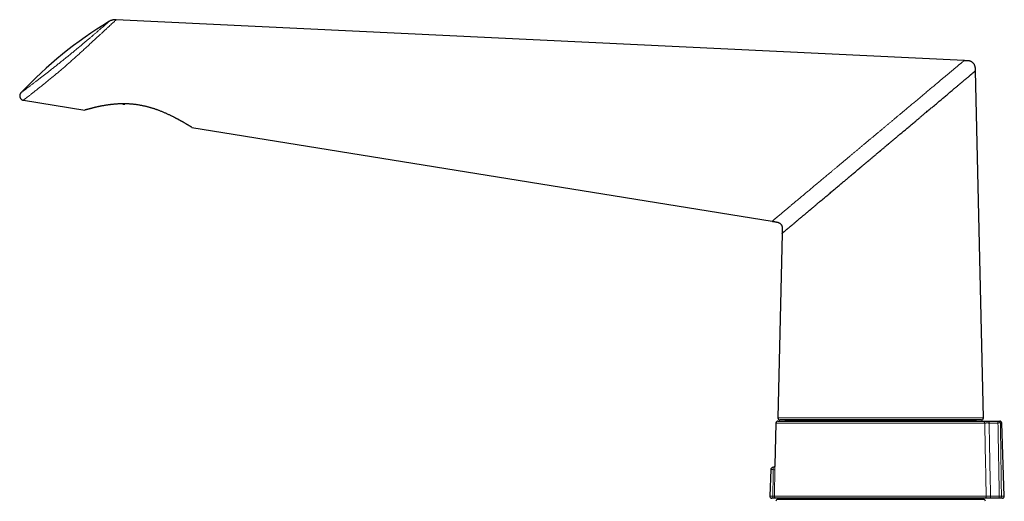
# Model space of a CAD drawing. Header units: millimetres. Extents: x 8 to 882, y 12 to 770.
# Tile 7 of 60: x 32 to 287, y 645 to 770. Entities that reach past the tile are written whole.
import ezdxf

# ---------------------------------------------------------------- set-up
doc = ezdxf.new("R2010")
doc.units = ezdxf.units.MM

msp = doc.modelspace()

# ---------------------------------------------------------------- linework, layer by layer
at = {"color": 7, "linetype": 'Continuous', "lineweight": 30}
for p, q in [((276.75, 759.64), (56.86, 770.26)), ((281.77, 666.93), (279.71, 756.98)), ((32.79, 749.37), (48.7, 746.79)), ((58.58, 748.34), (57.24, 748.39)), ((58.58, 748.43), (58.58, 748.34)), ((58.58, 748.34), (59.09, 748.32)), ((59.09, 748.32), (59.1, 748.43)), ((76.51, 742.29), (226.97, 717.96)), ((229.56, 714.82), (228.47, 666.93)), ((227.96, 665.61), (227.71, 654.58)), ((228.46, 666.1), (281.63, 666.1)), ((281.27, 666.42), (228.97, 666.42)), ((230.41, 666.42), (230.41, 666.29)), ((279.82, 666.29), (279.82, 666.42)), ((283.23, 666.1), (285.52, 666.1)), ((285.76, 666.1), (286.04, 666.1)), ((287.2, 646.61), (286.53, 665.61)), ((226.63, 653.52), (226.38, 646.61)), ((227.27, 646.1), (226.88, 646.1)), ((282, 646.1), (228.06, 646.1)), ((230.21, 646.1), (230.21, 645.81)), ((280.02, 645.81), (280.02, 646.1)), ((285.86, 646.1), (283.59, 646.1)), ((286.7, 646.1), (286.07, 646.1)), ((229.06, 645.81), (228.43, 645.79)), ((281.17, 645.81), (229.07, 645.81)), ((281.8, 645.79), (281.17, 645.81))]:
    msp.add_line(p, q, dxfattribs=at)
at = {"color": 252, "linetype": 'Continuous', "lineweight": 0}
for p, q in [((282.13, 665.61), (227.96, 665.61)), ((230.41, 666.29), (255.12, 666.29)), ((255.12, 666.29), (279.82, 666.29)), ((285.55, 665.61), (283.26, 665.61)), ((286.53, 665.61), (286.18, 665.61)), ((227.27, 653.52), (226.63, 653.52)), ((226.38, 646.61), (227.17, 646.61)), ((227.56, 646.61), (282.49, 646.61)), ((283.62, 646.61), (285.89, 646.61)), ((286.45, 646.61), (287.2, 646.61)), ((228.43, 645.79), (255.12, 645.79)), ((255.12, 645.81), (229.06, 645.81)), ((281.17, 645.81), (255.12, 645.81)), ((255.12, 645.79), (281.8, 645.79))]:
    msp.add_line(p, q, dxfattribs=at)
at = {"color": 7, "linetype": 'Continuous', "lineweight": 30}
for centre, radius, start, end in [((112.2, 675.91), 109.95, 121.4014, 136.7306), ((228.97, 666.92), 0.5, 178.69, 270), ((281.27, 666.92), 0.5, 270, 1.31), ((228.46, 665.6), 0.5, 90, 178.6906), ((230.21, 666.3), 0.2, 270, 359.5), ((280.02, 666.3), 0.2, 180.5, 270), ((286.04, 665.6), 0.5, 2, 90), ((227.23, 653.5), 0.6, 90.7466, 178), ((226.88, 646.6), 0.5, 178, 270), ((286.7, 646.6), 0.5, 270, 2), ((228.45, 645.29), 0.5, 92, 178.6972), ((229.07, 645.61), 0.2, 90, 92), ((281.17, 645.61), 0.2, 88, 90), ((281.78, 645.29), 0.5, 1.3028, 88)]:
    msp.add_arc(centre, radius, start, end, dxfattribs=at)
at = {"color": 252, "linetype": 'Continuous', "lineweight": 0}
for centre, radius, start, end in [((281.63, 665.6), 0.499, 1.1492, 89.8547), ((280.91, 665.73), 2.35, 357.2005, 9.0038), ((283.2, 665.73), 2.35, 357.2005, 9.0038), ((285.72, 665.63), 0.465, 357.5778, 85.0436), ((227.45, 656.88), 3.37, 267.0643, 274.5125), ((227.9, 646.49), 0.744, 170.3242, 211.8324), ((228.06, 646.6), 0.5, 178.6544, 269.9597), ((281.99, 646.59), 0.498, 270.2241, 1.528), ((281.15, 646.48), 2.47, 351.0835, 3.1299), ((283.42, 646.48), 2.47, 351.0835, 3.1299), ((286, 646.54), 0.454, 279.5733, 8.7823)]:
    msp.add_arc(centre, radius, start, end, dxfattribs=at)
msp.add_ellipse((256.58, -44.16), major_axis=(-2.33, 1276.51), ratio=0.026365, start_param=5.284138, end_param=5.301941, dxfattribs=at)
for points, knots in [([(32.15, 751.27), (32.14, 751.27), (32.14, 751.26), (32.23, 751.33), (32.42, 751.47), (32.71, 751.7), (33.07, 751.97), (33.48, 752.29), (33.92, 752.62), (34.42, 753), (34.97, 753.42), (35.55, 753.86), (36.13, 754.31), (36.72, 754.77), (37.34, 755.25), (37.98, 755.74), (38.66, 756.27), (39.36, 756.82), (40.1, 757.4), (40.87, 758), (41.64, 758.61), (42.42, 759.23), (43.2, 759.86), (43.99, 760.5), (44.79, 761.14), (45.59, 761.79), (46.36, 762.43), (47.12, 763.06), (47.87, 763.68), (48.59, 764.28), (49.28, 764.86), (49.93, 765.41), (50.55, 765.94), (51.13, 766.44), (51.68, 766.91), (52.22, 767.38), (52.74, 767.83), (53.23, 768.26), (53.66, 768.63), (54.03, 768.96), (54.36, 769.25), (54.64, 769.5), (54.83, 769.67), (54.93, 769.76), (54.92, 769.75), (54.92, 769.75)], [0, 0, 0, 0, 0.014316, 0.044962, 0.075321, 0.105609, 0.136044, 0.160811, 0.185281, 0.209574, 0.233811, 0.258117, 0.27906, 0.299693, 0.320099, 0.340364, 0.360578, 0.380829, 0.402088, 0.422955, 0.443546, 0.463982, 0.484385, 0.50488, 0.52589, 0.546697, 0.567439, 0.588257, 0.609289, 0.630668, 0.651539, 0.672383, 0.693311, 0.714433, 0.735855, 0.757678, 0.782938, 0.808243, 0.833735, 0.859553, 0.885831, 0.918032, 0.950139, 0.982381, 1, 1, 1, 1]), ([(56.85, 770.25), (56.86, 770.25), (56.86, 770.25), (56.76, 770.16), (56.55, 769.96), (56.24, 769.68), (55.88, 769.34), (55.48, 768.97), (55.01, 768.53), (54.47, 768.03), (53.9, 767.5), (53.3, 766.94), (52.69, 766.39), (52.05, 765.79), (51.36, 765.16), (50.63, 764.49), (49.87, 763.78), (49.08, 763.05), (48.26, 762.31), (47.43, 761.55), (46.59, 760.78), (45.73, 760.01), (44.88, 759.26), (44.04, 758.51), (43.21, 757.79), (42.39, 757.09), (41.59, 756.42), (40.82, 755.77), (40.02, 755.11), (39.21, 754.44), (38.39, 753.78), (37.62, 753.16), (36.9, 752.59), (36.18, 752.02), (35.47, 751.46), (34.8, 750.94), (34.23, 750.49), (33.74, 750.11), (33.36, 749.81), (33.06, 749.59), (32.87, 749.44), (32.78, 749.37), (32.79, 749.37), (32.79, 749.38)], [0, 0, 0, 0, 0.017833, 0.050433, 0.083044, 0.115904, 0.142241, 0.168411, 0.194527, 0.220722, 0.247139, 0.269222, 0.291194, 0.313098, 0.334987, 0.356928, 0.378999, 0.400998, 0.42274, 0.444337, 0.465929, 0.487476, 0.508804, 0.529872, 0.550775, 0.571532, 0.592144, 0.6126, 0.632877, 0.657102, 0.681231, 0.705091, 0.728786, 0.752486, 0.782042, 0.811403, 0.840663, 0.869904, 0.89902, 0.928021, 0.957174, 0.986339, 1, 1, 1, 1]), ([(226.97, 717.96), (226.97, 717.96), (226.98, 717.96), (226.99, 717.97), (227.02, 718), (227.07, 718.03), (227.12, 718.08), (227.19, 718.13), (227.26, 718.2), (227.35, 718.27), (227.45, 718.35), (227.56, 718.45), (227.69, 718.55), (227.82, 718.67), (227.97, 718.79), (228.13, 718.92), (228.3, 719.06), (228.48, 719.21), (228.66, 719.37), (228.87, 719.54), (229.08, 719.72), (229.31, 719.91), (229.54, 720.11), (229.79, 720.32), (230.05, 720.53), (230.31, 720.75), (230.59, 720.98), (230.87, 721.22), (231.17, 721.47), (231.47, 721.73), (231.79, 721.99), (232.12, 722.27), (232.46, 722.55), (232.81, 722.84), (233.16, 723.14), (233.52, 723.44), (233.89, 723.74), (234.26, 724.05), (234.63, 724.37), (235, 724.68), (235.38, 724.99), (235.76, 725.32), (236.16, 725.65), (236.55, 725.97), (236.94, 726.3), (237.33, 726.63), (237.72, 726.96), (238.12, 727.29), (238.54, 727.64), (238.98, 728.01), (239.44, 728.4), (239.91, 728.79), (240.39, 729.19), (240.87, 729.59), (241.35, 730), (241.84, 730.41), (242.36, 730.84), (242.91, 731.3), (243.48, 731.78), (244.06, 732.26), (244.64, 732.75), (245.23, 733.24), (245.82, 733.73), (246.4, 734.22), (246.99, 734.72), (247.59, 735.22), (248.19, 735.72), (248.8, 736.23), (249.41, 736.74), (250.02, 737.25), (250.63, 737.77), (251.25, 738.28), (251.86, 738.79), (252.47, 739.31), (253.09, 739.82), (253.7, 740.33), (254.31, 740.84), (254.92, 741.35), (255.52, 741.85), (256.11, 742.35), (256.7, 742.85), (257.3, 743.34), (257.89, 743.84), (258.48, 744.34), (259.07, 744.83), (259.66, 745.32), (260.24, 745.81), (260.82, 746.29), (261.35, 746.74), (261.86, 747.16), (262.32, 747.55), (262.78, 747.94), (263.24, 748.32), (263.69, 748.7), (264.13, 749.07), (264.56, 749.42), (264.97, 749.77), (265.38, 750.11), (265.78, 750.44), (266.19, 750.79), (266.61, 751.14), (267.04, 751.5), (267.46, 751.86), (267.88, 752.2), (268.29, 752.55), (268.69, 752.88), (269.08, 753.21), (269.47, 753.53), (269.85, 753.85), (270.22, 754.16), (270.59, 754.47), (270.94, 754.77), (271.29, 755.06), (271.62, 755.34), (271.94, 755.61), (272.26, 755.87), (272.56, 756.12), (272.86, 756.37), (273.15, 756.62), (273.43, 756.85), (273.69, 757.07), (273.95, 757.29), (274.19, 757.49), (274.43, 757.69), (274.65, 757.87), (274.86, 758.05), (275.06, 758.22), (275.26, 758.38), (275.44, 758.53), (275.61, 758.68), (275.77, 758.81), (275.91, 758.93), (276.04, 759.04), (276.17, 759.14), (276.28, 759.24), (276.38, 759.32), (276.47, 759.4), (276.54, 759.46), (276.61, 759.52), (276.66, 759.56), (276.7, 759.59), (276.73, 759.62), (276.75, 759.63), (276.75, 759.64), (276.75, 759.64)], [0, 0, 0, 0, 0.006053, 0.012109, 0.018168, 0.024234, 0.030308, 0.036283, 0.04227, 0.04827, 0.054285, 0.060427, 0.066588, 0.07277, 0.078976, 0.085205, 0.091348, 0.097518, 0.103715, 0.109941, 0.116312, 0.122715, 0.129151, 0.135622, 0.142129, 0.148555, 0.155016, 0.161514, 0.168049, 0.174741, 0.181473, 0.188244, 0.195055, 0.201907, 0.208675, 0.215482, 0.222328, 0.229212, 0.235791, 0.242404, 0.249051, 0.255732, 0.262447, 0.269195, 0.275588, 0.282009, 0.288458, 0.294935, 0.301439, 0.308729, 0.316052, 0.323406, 0.330791, 0.338205, 0.345647, 0.353116, 0.360612, 0.36919, 0.3778, 0.386438, 0.395103, 0.403794, 0.412352, 0.420931, 0.429528, 0.438142, 0.446947, 0.455765, 0.464594, 0.473432, 0.482277, 0.491126, 0.499977, 0.508809, 0.517638, 0.526464, 0.535283, 0.544093, 0.552735, 0.561364, 0.569979, 0.578577, 0.587332, 0.596066, 0.604776, 0.61346, 0.622118, 0.630747, 0.639344, 0.646468, 0.653569, 0.660645, 0.667695, 0.674719, 0.681716, 0.688288, 0.694834, 0.701353, 0.707846, 0.714311, 0.721494, 0.728641, 0.735753, 0.742828, 0.749865, 0.756865, 0.763828, 0.770752, 0.777762, 0.784732, 0.791661, 0.798551, 0.8054, 0.812088, 0.818738, 0.825349, 0.831922, 0.838576, 0.845192, 0.85177, 0.858311, 0.864816, 0.871171, 0.877492, 0.88378, 0.890038, 0.896378, 0.902688, 0.90897, 0.915224, 0.921453, 0.927547, 0.933619, 0.939671, 0.945704, 0.95183, 0.95794, 0.964036, 0.97012, 0.976195, 0.982153, 0.988105, 0.994053, 1, 1, 1, 1]), ([(228.47, 666.93), (228.47, 666.93), (228.47, 666.93), (228.47, 666.93), (228.48, 666.93), (228.5, 666.93), (228.53, 666.93), (228.57, 666.93), (228.63, 666.93), (228.71, 666.93), (228.8, 666.93), (228.91, 666.93), (229.03, 666.93), (229.17, 666.93), (229.32, 666.93), (229.49, 666.93), (229.66, 666.93), (229.83, 666.93), (230, 666.93), (230.15, 666.93), (230.31, 666.93), (230.47, 666.93), (230.65, 666.93), (230.85, 666.93), (231.1, 666.93), (231.39, 666.93), (231.69, 666.93), (232, 666.93), (232.32, 666.93), (232.65, 666.93), (232.99, 666.93), (233.35, 666.93), (233.71, 666.93), (234.03, 666.93), (234.3, 666.93), (234.52, 666.93), (234.75, 666.93), (235, 666.93), (235.28, 666.93), (235.6, 666.93), (235.92, 666.93), (236.25, 666.93), (236.58, 666.93), (236.89, 666.93), (237.18, 666.93), (237.44, 666.93), (237.71, 666.93), (237.89, 666.93), (237.98, 666.93)], [0, 0, 0, 0, 0.003983, 0.023038, 0.042092, 0.061194, 0.080297, 0.099399, 0.127212, 0.155024, 0.182903, 0.210782, 0.237692, 0.264603, 0.291574, 0.318544, 0.345144, 0.371758, 0.390812, 0.409868, 0.428922, 0.448024, 0.467127, 0.486228, 0.514041, 0.541854, 0.569733, 0.597611, 0.624522, 0.651433, 0.678403, 0.705374, 0.731974, 0.758588, 0.773607, 0.788627, 0.803656, 0.818686, 0.838775, 0.858865, 0.878954, 0.899099, 0.919245, 0.93939, 0.954537, 0.969684, 0.984842, 1, 1, 1, 1]), ([(237.98, 666.93), (238.1, 666.93), (238.36, 666.93), (238.74, 666.93), (239.14, 666.93), (239.53, 666.93), (239.94, 666.93), (240.35, 666.93), (240.77, 666.93), (241.19, 666.93), (241.62, 666.93), (242.05, 666.93), (242.49, 666.93), (242.93, 666.93), (243.38, 666.93), (243.84, 666.93), (244.29, 666.93), (244.76, 666.93), (245.22, 666.93), (245.73, 666.93), (246.26, 666.93), (246.83, 666.93), (247.41, 666.93), (247.99, 666.93), (248.58, 666.93), (249.16, 666.93), (249.75, 666.93), (250.33, 666.93), (250.92, 666.93), (251.51, 666.93), (252.11, 666.93), (252.65, 666.93), (253.15, 666.93), (253.59, 666.93), (254.03, 666.93), (254.53, 666.93), (255.08, 666.93), (255.69, 666.93), (256.29, 666.93), (256.89, 666.93), (257.5, 666.93), (258.1, 666.93), (258.69, 666.93), (259.28, 666.93), (259.87, 666.93), (260.46, 666.93), (261.04, 666.93), (261.57, 666.93), (262.05, 666.93), (262.48, 666.93), (262.91, 666.93), (263.38, 666.93), (263.91, 666.93), (264.47, 666.93), (265.04, 666.93), (265.6, 666.93), (266.15, 666.93), (266.7, 666.93), (267.23, 666.93), (267.76, 666.93), (268.28, 666.93), (268.8, 666.93), (269.31, 666.93), (269.77, 666.93), (270.18, 666.93), (270.55, 666.93), (270.91, 666.93), (271.3, 666.93), (271.74, 666.93), (272.21, 666.93), (272.67, 666.93), (273.12, 666.93), (273.56, 666.93), (273.99, 666.93), (274.41, 666.93), (274.81, 666.93), (275.21, 666.93), (275.6, 666.93), (275.98, 666.93), (276.31, 666.93), (276.61, 666.93), (276.87, 666.93), (277.12, 666.93), (277.4, 666.93), (277.7, 666.93), (278.01, 666.93), (278.32, 666.93), (278.61, 666.93), (278.89, 666.93), (279.15, 666.93), (279.41, 666.93), (279.65, 666.93), (279.87, 666.93), (280.09, 666.93), (280.29, 666.93), (280.47, 666.93), (280.61, 666.93), (280.74, 666.93), (280.86, 666.93), (280.98, 666.93), (281.11, 666.93), (281.24, 666.93), (281.35, 666.93), (281.45, 666.93), (281.54, 666.93), (281.61, 666.93), (281.67, 666.93), (281.71, 666.93), (281.74, 666.93), (281.76, 666.93), (281.76, 666.93), (281.77, 666.93)], [0, 0, 0, 0, 0.008167, 0.0163347, 0.0245017, 0.0326941, 0.0408872, 0.0490795, 0.0573213, 0.0655638, 0.0738056, 0.0820734, 0.090342, 0.0986099, 0.1069374, 0.1152656, 0.1235931, 0.1319474, 0.1403026, 0.148657, 0.1586334, 0.1686111, 0.1785876, 0.1886104, 0.1986346, 0.2086574, 0.2185085, 0.2283607, 0.2382118, 0.2481075, 0.2580044, 0.2679001, 0.2752493, 0.2825985, 0.2899558, 0.2973132, 0.3072897, 0.3172674, 0.3272438, 0.3372667, 0.3472908, 0.3573137, 0.3671647, 0.377017, 0.386868, 0.3967637, 0.4066607, 0.4165564, 0.4239055, 0.4312547, 0.4386121, 0.4459695, 0.4559459, 0.4659236, 0.4759001, 0.4859229, 0.4959471, 0.5059699, 0.515821, 0.5256732, 0.5355243, 0.54542, 0.5553169, 0.5652126, 0.5725618, 0.579911, 0.5872684, 0.5946257, 0.6046022, 0.6145799, 0.6245564, 0.6345792, 0.6446033, 0.6546262, 0.6644772, 0.6743295, 0.6841805, 0.6940762, 0.7039732, 0.7138689, 0.7212181, 0.7285672, 0.7359246, 0.743282, 0.7532584, 0.7632362, 0.7732126, 0.7832355, 0.7932596, 0.8032825, 0.8131335, 0.8229858, 0.8328368, 0.8427325, 0.8526294, 0.8625251, 0.8698743, 0.8772235, 0.8845809, 0.8919383, 0.9019147, 0.9118924, 0.9218689, 0.9318917, 0.9419159, 0.9519387, 0.9617898, 0.971642, 0.9814931, 0.9913888, 1, 1, 1, 1]), ([(283.26, 665.61), (283.22, 665.61), (283.16, 665.61), (283.06, 665.62), (282.96, 665.62), (282.86, 665.62), (282.77, 665.62), (282.68, 665.62), (282.6, 665.62), (282.52, 665.62), (282.45, 665.62), (282.38, 665.61), (282.32, 665.61), (282.27, 665.61), (282.22, 665.61), (282.19, 665.61), (282.16, 665.61), (282.14, 665.61), (282.13, 665.61), (282.13, 665.61)], [0, 0, 0, 0, 0.058515, 0.117438, 0.177642, 0.23829, 0.296802, 0.35572, 0.415922, 0.476568, 0.535078, 0.593995, 0.654194, 0.714836, 0.773377, 0.832325, 0.892554, 0.953224, 1, 1, 1, 1]), ([(282.49, 646.61), (282.48, 647.24), (282.41, 651.06), (282.29, 657.4), (282.17, 663.1), (282.13, 665.61)], [0, 0, 0, 0, 0.099308, 0.604208, 1, 1, 1, 1]), ([(286.18, 665.61), (286.16, 665.61), (286.13, 665.62), (286.08, 665.62), (286.04, 665.62), (285.99, 665.62), (285.93, 665.62), (285.87, 665.62), (285.81, 665.62), (285.75, 665.62), (285.68, 665.62), (285.62, 665.61), (285.57, 665.61), (285.55, 665.61)], [0, 0, 0, 0, 0.147389, 0.222662, 0.297936, 0.384442, 0.470948, 0.559964, 0.648981, 0.73548, 0.82198, 0.91099, 1, 1, 1, 1]), ([(285.89, 646.61), (285.86, 648.58), (285.8, 651.74), (285.71, 656.91), (285.63, 661.28), (285.57, 664.45), (285.55, 665.61)], [0, 0, 0, 0, 0.31065, 0.498827, 0.816067, 1, 1, 1, 1]), ([(286.18, 665.61), (286.2, 664.45), (286.25, 661.28), (286.31, 656.91), (286.38, 651.74), (286.42, 648.58), (286.45, 646.61)], [0, 0, 0, 0, 0.183944, 0.501188, 0.689362, 1, 1, 1, 1]), ([(227.27, 653.52), (227.28, 653.52), (227.28, 653.54), (227.28, 653.58), (227.28, 653.63), (227.28, 653.68), (227.28, 653.72), (227.28, 653.77), (227.28, 653.81), (227.28, 653.85), (227.28, 653.89), (227.27, 653.93), (227.27, 653.96), (227.27, 653.99), (227.27, 654.02), (227.27, 654.04), (227.26, 654.06), (227.26, 654.07), (227.25, 654.09), (227.24, 654.09), (227.23, 654.1), (227.22, 654.1), (227.22, 654.1), (227.22, 654.1), (227.22, 654.1)], [0, 0, 0, 0, 0.012652, 0.058956, 0.105583, 0.153231, 0.20123, 0.247565, 0.294222, 0.341897, 0.389921, 0.436533, 0.48347, 0.531433, 0.579748, 0.627625, 0.675851, 0.725167, 0.774865, 0.841262, 0.908287, 0.952905, 0.997868, 1, 1, 1, 1]), ([(227.71, 654.58), (227.71, 654.58), (227.71, 654.58), (227.71, 654.58), (227.71, 654.57), (227.71, 654.54), (227.71, 654.52), (227.71, 654.48), (227.71, 654.44), (227.72, 654.39), (227.72, 654.34), (227.72, 654.28), (227.72, 654.21), (227.72, 654.14), (227.72, 654.07), (227.72, 653.99), (227.72, 653.9), (227.72, 653.81), (227.72, 653.72), (227.71, 653.62), (227.71, 653.56), (227.71, 653.52)], [0, 0, 0, 0, 0.0595984, 0.1182795, 0.1772988, 0.2270998, 0.277229, 0.3278829, 0.379259, 0.4289766, 0.4790413, 0.529642, 0.5809749, 0.6308419, 0.6810525, 0.7317919, 0.7832535, 0.8363801, 0.8899139, 0.9447345, 1, 1, 1, 1]), ([(227.17, 646.61), (227.18, 647.68), (227.22, 649.63), (227.25, 651.93), (227.27, 653.17), (227.27, 653.52)], [0, 0, 0, 0, 0.463632, 0.846824, 1, 1, 1, 1]), ([(227.71, 653.52), (227.7, 653.11), (227.69, 652.28), (227.66, 651.05), (227.63, 649.81), (227.6, 648.33), (227.58, 647.26), (227.56, 646.61)], [0, 0, 0, 0, 0.179189, 0.358379, 0.537568, 0.716757, 1, 1, 1, 1]), ([(227.17, 646.61), (227.19, 646.61), (227.25, 646.62), (227.32, 646.62), (227.39, 646.62), (227.45, 646.61), (227.5, 646.61), (227.54, 646.61), (227.56, 646.61), (227.56, 646.61), (227.56, 646.61)], [0, 0, 0, 0, 0.1282029, 0.2564051, 0.3845981, 0.5127915, 0.6410249, 0.7692597, 0.8846293, 1, 1, 1, 1]), ([(282.49, 646.61), (282.5, 646.61), (282.51, 646.61), (282.53, 646.61), (282.57, 646.61), (282.61, 646.61), (282.66, 646.61), (282.71, 646.61), (282.77, 646.61), (282.84, 646.62), (282.92, 646.62), (283, 646.62), (283.09, 646.62), (283.18, 646.62), (283.27, 646.62), (283.36, 646.62), (283.46, 646.62), (283.55, 646.61), (283.6, 646.61), (283.62, 646.61)], [0, 0, 0, 0, 0.0594623, 0.1193369, 0.1805128, 0.2421388, 0.3015864, 0.3614473, 0.4226125, 0.4842286, 0.5436385, 0.6034617, 0.6645889, 0.7261668, 0.7855565, 0.8453591, 0.906464, 0.9680186, 1, 1, 1, 1]), ([(285.89, 646.61), (285.9, 646.61), (285.94, 646.61), (286, 646.61), (286.07, 646.62), (286.13, 646.62), (286.2, 646.62), (286.26, 646.62), (286.33, 646.62), (286.39, 646.61), (286.43, 646.61), (286.45, 646.61)], [0, 0, 0, 0, 0.07397, 0.178963, 0.283955, 0.3916, 0.500036, 0.621982, 0.745082, 0.871891, 1, 1, 1, 1])]:
    msp.add_open_spline(points, degree=3, knots=knots, dxfattribs=at)
at = {"color": 7, "linetype": 'Continuous', "lineweight": 30}
for points, knots in [([(56.87, 770.26), (56.79, 770.26), (56.65, 770.26), (56.43, 770.25), (56.21, 770.23), (56, 770.19), (55.8, 770.14), (55.61, 770.08), (55.42, 770.01), (55.25, 769.94), (55.08, 769.85), (54.98, 769.79), (54.93, 769.76)], [0, 0, 0, 0, 0.11011, 0.218569, 0.325109, 0.429486, 0.531481, 0.630903, 0.727589, 0.821402, 0.912234, 1, 1, 1, 1]), ([(279.71, 756.98), (279.71, 757.04), (279.7, 757.16), (279.7, 757.32), (279.7, 757.47), (279.69, 757.61), (279.69, 757.74), (279.68, 757.85), (279.67, 757.94), (279.65, 758.02), (279.64, 758.09), (279.62, 758.16), (279.59, 758.26), (279.55, 758.37), (279.49, 758.5), (279.43, 758.63), (279.35, 758.75), (279.26, 758.87), (279.17, 758.97), (279.08, 759.06), (278.99, 759.14), (278.91, 759.21), (278.83, 759.26), (278.77, 759.3), (278.73, 759.33), (278.67, 759.36), (278.61, 759.39), (278.54, 759.42), (278.46, 759.46), (278.37, 759.49), (278.27, 759.52), (278.16, 759.55), (278.03, 759.57), (277.9, 759.59), (277.75, 759.59), (277.58, 759.6), (277.39, 759.61), (277.19, 759.62), (276.97, 759.63), (276.83, 759.63), (276.75, 759.64)], [0, 0, 0, 0, 0.038007, 0.073196, 0.105569, 0.135124, 0.161556, 0.184875, 0.204349, 0.221382, 0.236838, 0.252382, 0.268056, 0.298095, 0.328608, 0.359535, 0.390521, 0.421507, 0.452498, 0.478397, 0.502922, 0.525778, 0.546966, 0.559431, 0.571236, 0.583538, 0.598374, 0.61578, 0.633836, 0.65402, 0.67633, 0.700765, 0.727322, 0.756007, 0.787187, 0.824472, 0.864396, 0.906959, 0.95216, 1, 1, 1, 1]), ([(229.56, 714.82), (229.56, 714.82), (229.57, 714.82), (229.59, 714.84), (229.63, 714.88), (229.68, 714.92), (229.75, 714.98), (229.83, 715.05), (229.93, 715.13), (230.04, 715.22), (230.15, 715.32), (230.28, 715.42), (230.42, 715.54), (230.56, 715.66), (230.72, 715.8), (230.89, 715.94), (231.07, 716.09), (231.27, 716.25), (231.46, 716.41), (231.65, 716.57), (231.83, 716.73), (232.02, 716.89), (232.23, 717.06), (232.43, 717.24), (232.67, 717.43), (232.92, 717.64), (233.2, 717.88), (233.49, 718.12), (233.76, 718.35), (234, 718.56), (234.22, 718.74), (234.45, 718.93), (234.69, 719.13), (234.92, 719.33), (235.17, 719.54), (235.45, 719.77), (235.78, 720.05), (236.14, 720.35), (236.52, 720.67), (236.88, 720.97), (237.22, 721.26), (237.53, 721.52), (237.86, 721.8), (238.19, 722.07), (238.53, 722.36), (238.87, 722.64), (239.25, 722.97), (239.69, 723.34), (240.19, 723.75), (240.69, 724.17), (241.16, 724.57), (241.6, 724.94), (242.02, 725.29), (242.44, 725.65), (242.87, 726.01), (243.29, 726.37), (243.72, 726.72), (244.15, 727.09), (244.59, 727.46), (244.95, 727.76), (245.23, 728), (245.43, 728.16), (245.62, 728.32), (245.82, 728.49), (246.02, 728.66), (246.22, 728.83), (246.43, 729), (246.62, 729.16), (246.8, 729.31), (246.97, 729.45), (247.13, 729.6), (247.3, 729.73), (247.46, 729.87), (247.61, 730), (247.77, 730.13), (248.02, 730.34), (248.36, 730.62), (248.8, 730.99), (249.14, 731.28), (249.39, 731.49), (249.53, 731.6), (249.66, 731.72), (249.79, 731.83), (249.91, 731.93), (250.03, 732.03), (250.15, 732.13), (250.34, 732.29), (250.6, 732.51), (250.94, 732.79), (251.29, 733.09), (251.65, 733.39), (252.02, 733.7), (252.38, 734.01), (252.83, 734.38), (253.37, 734.83), (254, 735.37), (254.45, 735.75), (254.72, 735.97), (254.8, 736.04), (254.88, 736.11), (254.96, 736.18), (255.04, 736.24), (255.12, 736.31), (255.2, 736.38), (255.33, 736.49), (255.51, 736.64), (255.75, 736.84), (256, 737.05), (256.25, 737.26), (256.47, 737.44), (256.67, 737.61), (256.81, 737.73), (256.89, 737.8), (256.93, 737.83), (256.97, 737.86), (257, 737.89), (257.04, 737.92), (257.08, 737.96), (257.22, 738.07), (257.44, 738.26), (257.77, 738.54), (258.11, 738.82), (258.46, 739.12), (258.79, 739.4), (259.12, 739.67), (259.45, 739.95), (259.78, 740.23), (260.17, 740.56), (260.61, 740.92), (261.08, 741.32), (261.53, 741.7), (261.99, 742.09), (262.46, 742.48), (262.92, 742.86), (263.36, 743.24), (263.8, 743.61), (264.17, 743.92), (264.46, 744.17), (264.7, 744.36), (264.93, 744.55), (265.15, 744.74), (265.38, 744.93), (265.6, 745.12), (265.81, 745.3), (266.02, 745.47), (266.21, 745.64), (266.41, 745.8), (266.61, 745.97), (266.81, 746.14), (267.09, 746.37), (267.43, 746.66), (267.85, 747.01), (268.25, 747.35), (268.66, 747.69), (269.1, 748.07), (269.58, 748.47), (270.08, 748.89), (270.57, 749.29), (271.04, 749.69), (271.49, 750.07), (271.93, 750.45), (272.28, 750.74), (272.55, 750.96), (272.73, 751.12), (272.91, 751.27), (273.09, 751.42), (273.27, 751.57), (273.52, 751.78), (273.84, 752.05), (274.21, 752.36), (274.55, 752.65), (274.87, 752.92), (275.18, 753.18), (275.46, 753.41), (275.7, 753.61), (275.92, 753.79), (276.12, 753.97), (276.32, 754.14), (276.52, 754.3), (276.71, 754.46), (276.92, 754.64), (277.14, 754.82), (277.37, 755.02), (277.59, 755.2), (277.79, 755.37), (277.97, 755.52), (278.14, 755.66), (278.29, 755.79), (278.44, 755.92), (278.58, 756.04), (278.72, 756.15), (278.86, 756.27), (278.99, 756.38), (279.12, 756.49), (279.23, 756.58), (279.33, 756.66), (279.42, 756.74), (279.5, 756.8), (279.56, 756.86), (279.62, 756.9), (279.66, 756.94), (279.69, 756.96), (279.7, 756.98), (279.71, 756.98), (279.71, 756.98)], [0, 0, 0, 0, 0.0067248, 0.0134582, 0.020203, 0.0269619, 0.0337377, 0.0405332, 0.0473509, 0.0541936, 0.0602708, 0.0663814, 0.0725272, 0.0787098, 0.084931, 0.0910803, 0.0972701, 0.1035017, 0.1097767, 0.1149916, 0.1202463, 0.1255418, 0.1308788, 0.136258, 0.1416801, 0.1481265, 0.1546347, 0.1612058, 0.1678408, 0.1724937, 0.1771872, 0.1819216, 0.1866973, 0.1915146, 0.1963737, 0.2012749, 0.2080834, 0.2149728, 0.2219437, 0.228997, 0.2345484, 0.2401625, 0.2458397, 0.2515802, 0.2573843, 0.2631527, 0.2688527, 0.2768064, 0.2848951, 0.2931193, 0.3010844, 0.3075594, 0.3141335, 0.3208068, 0.3275181, 0.3339749, 0.3404307, 0.3470001, 0.3536829, 0.3604793, 0.3633483, 0.3662466, 0.3691742, 0.3721311, 0.3751173, 0.3781327, 0.3811775, 0.3842516, 0.3866874, 0.3891414, 0.3916134, 0.3941035, 0.3964174, 0.3986668, 0.4009414, 0.4032411, 0.4094965, 0.4159305, 0.422543, 0.4245254, 0.4265232, 0.4285366, 0.4304062, 0.4320861, 0.4337927, 0.4355262, 0.4372864, 0.4419835, 0.4468613, 0.4519196, 0.4571584, 0.4625776, 0.4677673, 0.4727235, 0.4818143, 0.4909129, 0.5000091, 0.5012062, 0.5023903, 0.5035616, 0.5047201, 0.5058656, 0.5069983, 0.5081182, 0.5092251, 0.5126204, 0.5158887, 0.519614, 0.5231594, 0.526525, 0.5292132, 0.5317745, 0.5323321, 0.5328833, 0.5334281, 0.5339665, 0.5344985, 0.5350242, 0.535681, 0.5403081, 0.544831, 0.5499451, 0.5549193, 0.5597536, 0.5644482, 0.5690029, 0.5739789, 0.5790923, 0.5860991, 0.5929287, 0.5995812, 0.6061597, 0.6131951, 0.6199744, 0.6266245, 0.6331455, 0.6395377, 0.6430656, 0.6465649, 0.6500357, 0.6534781, 0.656892, 0.6602775, 0.6636346, 0.6666871, 0.6697157, 0.6727206, 0.6758433, 0.6789884, 0.6821129, 0.688739, 0.6952709, 0.7017089, 0.7081456, 0.714829, 0.7232383, 0.7315187, 0.7396711, 0.7476962, 0.7555949, 0.7633679, 0.7710162, 0.7743742, 0.7777139, 0.7810353, 0.7843386, 0.7876238, 0.7908909, 0.7985213, 0.8060533, 0.8126962, 0.8192626, 0.8257534, 0.8321695, 0.8369985, 0.8417938, 0.8465559, 0.8512853, 0.8559824, 0.8606476, 0.8652816, 0.8716029, 0.8778672, 0.8840759, 0.8902304, 0.8955559, 0.9008501, 0.906114, 0.9113484, 0.9165545, 0.9217332, 0.9278029, 0.9338377, 0.9398395, 0.9458099, 0.9519418, 0.9580532, 0.964146, 0.9702224, 0.9762844, 0.9822261, 0.988158, 0.9940819, 1, 1, 1, 1]), ([(32.13, 751.26), (32.11, 751.23), (32.05, 751.17), (31.99, 751.07), (31.93, 750.97), (31.89, 750.87), (31.86, 750.78), (31.85, 750.69), (31.83, 750.62), (31.83, 750.56), (31.83, 750.5), (31.83, 750.45), (31.83, 750.39), (31.84, 750.34), (31.84, 750.28), (31.86, 750.22), (31.87, 750.16), (31.9, 750.09), (31.92, 750.02), (31.95, 749.97), (31.97, 749.93), (31.99, 749.9), (32.02, 749.85), (32.05, 749.8), (32.1, 749.75), (32.16, 749.68), (32.23, 749.61), (32.32, 749.55), (32.42, 749.49), (32.53, 749.43), (32.65, 749.39), (32.74, 749.38), (32.78, 749.37)], [0, 0, 0, 0, 0.0504169, 0.0992398, 0.1456854, 0.1890295, 0.228637, 0.263978, 0.2946323, 0.3202823, 0.3432373, 0.3640853, 0.3858994, 0.4086725, 0.4323915, 0.4570369, 0.4821054, 0.5132383, 0.5423234, 0.569314, 0.5842289, 0.6001325, 0.6199927, 0.6437818, 0.675427, 0.7117314, 0.75234, 0.7967868, 0.844493, 0.8947774, 0.9468802, 1, 1, 1, 1]), ([(76.51, 742.29), (76.51, 742.29), (76.51, 742.29), (76.5, 742.3), (76.49, 742.31), (76.48, 742.32), (76.45, 742.33), (76.43, 742.35), (76.39, 742.37), (76.34, 742.4), (76.29, 742.43), (76.23, 742.47), (76.17, 742.51), (76.11, 742.54), (76.06, 742.58), (75.99, 742.62), (75.93, 742.65), (75.86, 742.7), (75.79, 742.74), (75.72, 742.78), (75.63, 742.84), (75.53, 742.9), (75.42, 742.97), (75.28, 743.05), (75.11, 743.15), (74.91, 743.27), (74.7, 743.4), (74.5, 743.51), (74.34, 743.6), (74.2, 743.68), (74.07, 743.76), (73.91, 743.85), (73.73, 743.95), (73.53, 744.06), (73.33, 744.17), (73.12, 744.29), (72.9, 744.41), (72.7, 744.51), (72.51, 744.61), (72.34, 744.7), (72.16, 744.8), (71.95, 744.9), (71.7, 745.03), (71.42, 745.17), (71.12, 745.32), (70.82, 745.46), (70.51, 745.61), (70.19, 745.76), (69.87, 745.9), (69.54, 746.05), (69.21, 746.19), (68.87, 746.33), (68.53, 746.47), (68.2, 746.6), (67.88, 746.72), (67.58, 746.83), (67.29, 746.93), (66.99, 747.04), (66.69, 747.14), (66.38, 747.24), (66.08, 747.33), (65.78, 747.42), (65.48, 747.5), (65.17, 747.59), (64.86, 747.67), (64.53, 747.75), (64.2, 747.83), (63.87, 747.9), (63.52, 747.97), (63.16, 748.04), (62.78, 748.11), (62.39, 748.17), (62, 748.22), (61.62, 748.27), (61.26, 748.31), (60.91, 748.34), (60.57, 748.37), (60.23, 748.39), (59.91, 748.41), (59.59, 748.42), (59.27, 748.43), (58.95, 748.43), (58.64, 748.43), (58.31, 748.43), (57.97, 748.42), (57.62, 748.41), (57.28, 748.39), (56.93, 748.37), (56.59, 748.34), (56.25, 748.31), (55.91, 748.28), (55.58, 748.24), (55.26, 748.2), (54.93, 748.16), (54.62, 748.12), (54.31, 748.07), (54, 748.02), (53.71, 747.97), (53.41, 747.92), (53.13, 747.87), (52.85, 747.81), (52.57, 747.76), (52.29, 747.7), (52.02, 747.64), (51.76, 747.58), (51.5, 747.52), (51.26, 747.47), (51.03, 747.41), (50.81, 747.36), (50.61, 747.31), (50.42, 747.26), (50.24, 747.21), (50.06, 747.17), (49.89, 747.12), (49.73, 747.08), (49.58, 747.04), (49.44, 747), (49.31, 746.96), (49.19, 746.93), (49.09, 746.9), (49.01, 746.88), (48.93, 746.86), (48.87, 746.84), (48.82, 746.83), (48.77, 746.81), (48.74, 746.8), (48.72, 746.8), (48.71, 746.79), (48.7, 746.79), (48.7, 746.79), (48.7, 746.79)], [0, 0, 0, 0, 0.006923, 0.0119, 0.016878, 0.021864, 0.02685, 0.033546, 0.040244, 0.04694, 0.053684, 0.06043, 0.067174, 0.072268, 0.077362, 0.082465, 0.087567, 0.092565, 0.097563, 0.102569, 0.107574, 0.114287, 0.121, 0.127712, 0.137836, 0.14796, 0.158136, 0.168325, 0.174046, 0.179768, 0.185497, 0.191227, 0.198907, 0.206587, 0.214267, 0.221984, 0.229703, 0.23742, 0.243236, 0.249052, 0.254874, 0.260696, 0.269811, 0.278926, 0.288064, 0.297202, 0.306498, 0.315795, 0.325115, 0.334435, 0.343697, 0.352959, 0.362245, 0.37153, 0.379487, 0.387448, 0.395121, 0.402795, 0.410483, 0.418171, 0.425619, 0.433068, 0.440531, 0.447994, 0.455894, 0.463794, 0.471712, 0.47963, 0.487941, 0.496258, 0.505528, 0.514797, 0.524099, 0.533401, 0.541502, 0.549602, 0.557725, 0.565849, 0.573419, 0.580989, 0.588578, 0.596167, 0.603859, 0.611556, 0.620109, 0.628661, 0.63724, 0.645818, 0.654554, 0.663289, 0.672051, 0.680813, 0.689529, 0.698246, 0.706987, 0.715729, 0.724428, 0.733128, 0.741827, 0.750584, 0.759344, 0.768101, 0.777314, 0.786528, 0.795741, 0.805029, 0.814319, 0.823607, 0.832124, 0.840643, 0.84916, 0.857744, 0.86633, 0.874914, 0.883959, 0.893007, 0.902053, 0.911189, 0.920327, 0.929462, 0.937297, 0.945134, 0.952969, 0.960866, 0.968766, 0.976663, 0.982492, 0.98832, 0.99416, 1, 1, 1, 1]), ([(226.97, 717.96), (227.04, 717.94), (227.17, 717.92), (227.37, 717.89), (227.55, 717.86), (227.72, 717.84), (227.88, 717.81), (228.02, 717.79), (228.15, 717.77), (228.27, 717.75), (228.37, 717.73), (228.47, 717.71), (228.55, 717.68), (228.62, 717.66), (228.68, 717.63), (228.73, 717.61), (228.78, 717.58), (228.83, 717.55), (228.89, 717.52), (228.96, 717.47), (229.04, 717.4), (229.12, 717.34), (229.2, 717.25), (229.28, 717.16), (229.35, 717.06), (229.4, 716.98), (229.43, 716.91), (229.45, 716.86), (229.48, 716.81), (229.5, 716.74), (229.53, 716.67), (229.55, 716.59), (229.57, 716.49), (229.58, 716.39), (229.59, 716.28), (229.59, 716.16), (229.59, 716.04), (229.59, 715.9), (229.58, 715.75), (229.58, 715.59), (229.58, 715.41), (229.57, 715.23), (229.57, 715.03), (229.56, 714.89), (229.56, 714.82)], [0, 0, 0, 0, 0.042388, 0.082289, 0.119704, 0.154632, 0.187074, 0.21703, 0.242996, 0.266752, 0.288901, 0.308876, 0.326566, 0.341213, 0.353814, 0.365097, 0.376726, 0.388765, 0.40121, 0.420638, 0.440982, 0.462245, 0.483885, 0.511031, 0.536097, 0.559085, 0.569803, 0.580203, 0.592138, 0.606058, 0.621964, 0.63985, 0.658883, 0.679743, 0.702432, 0.72683, 0.752333, 0.779604, 0.808646, 0.842634, 0.878764, 0.917035, 0.957447, 1, 1, 1, 1]), ([(281.63, 666.1), (281.63, 666.1), (281.64, 666.1), (281.67, 666.1), (281.71, 666.1), (281.77, 666.1), (281.83, 666.1), (281.91, 666.1), (281.99, 666.1), (282.09, 666.1), (282.19, 666.1), (282.3, 666.1), (282.42, 666.1), (282.54, 666.1), (282.67, 666.1), (282.81, 666.1), (282.95, 666.1), (283.09, 666.1), (283.18, 666.1), (283.23, 666.1)], [0, 0, 0, 0, 0.046762, 0.106242, 0.165935, 0.225627, 0.285106, 0.34457, 0.404245, 0.46392, 0.523383, 0.582854, 0.642538, 0.702222, 0.761693, 0.821163, 0.880846, 0.940529, 1, 1, 1, 1]), ([(285.52, 666.1), (285.54, 666.1), (285.57, 666.1), (285.62, 666.1), (285.66, 666.1), (285.7, 666.1), (285.74, 666.1), (285.75, 666.1), (285.76, 666.1)], [0, 0, 0, 0, 0.172976, 0.350968, 0.523945, 0.701939, 0.849437, 1, 1, 1, 1]), ([(227.71, 654.58), (227.71, 654.57), (227.71, 654.55), (227.7, 654.52), (227.7, 654.48), (227.69, 654.45), (227.67, 654.41), (227.66, 654.37), (227.64, 654.34), (227.62, 654.31), (227.59, 654.27), (227.57, 654.24), (227.54, 654.22), (227.5, 654.19), (227.47, 654.17), (227.43, 654.15), (227.39, 654.13), (227.35, 654.12), (227.31, 654.11), (227.27, 654.1), (227.24, 654.1), (227.22, 654.1), (227.22, 654.1)], [0, 0, 0, 0, 0.040172, 0.086784, 0.135145, 0.184764, 0.235265, 0.286389, 0.337959, 0.389856, 0.441996, 0.494319, 0.546784, 0.599357, 0.652016, 0.71072, 0.768627, 0.825593, 0.881692, 0.93698, 0.991495, 1, 1, 1, 1]), ([(228.06, 646.1), (228.06, 646.1), (228.06, 646.1), (228.03, 646.1), (228, 646.1), (227.96, 646.1), (227.9, 646.1), (227.84, 646.1), (227.76, 646.1), (227.68, 646.1), (227.58, 646.1), (227.48, 646.1), (227.38, 646.1), (227.3, 646.1), (227.27, 646.1)], [0, 0, 0, 0, 0.0767903, 0.1537777, 0.2305678, 0.3159667, 0.4016377, 0.4870364, 0.5724398, 0.6581155, 0.7435189, 0.8289217, 0.914597, 1, 1, 1, 1]), ([(283.59, 646.1), (283.57, 646.1), (283.5, 646.1), (283.38, 646.1), (283.24, 646.1), (283.1, 646.1), (282.97, 646.1), (282.84, 646.1), (282.72, 646.1), (282.6, 646.1), (282.5, 646.1), (282.4, 646.1), (282.31, 646.1), (282.23, 646.1), (282.16, 646.1), (282.1, 646.1), (282.05, 646.1), (282.02, 646.1), (282, 646.1), (282, 646.1)], [0, 0, 0, 0, 0.031983, 0.092344, 0.152921, 0.213497, 0.273858, 0.334242, 0.394842, 0.455442, 0.515826, 0.576241, 0.636871, 0.697502, 0.757917, 0.818329, 0.878958, 0.939587, 1, 1, 1, 1]), ([(286.07, 646.1), (286.06, 646.1), (286.03, 646.1), (285.98, 646.1), (285.93, 646.1), (285.89, 646.1), (285.87, 646.1), (285.86, 646.1)], [0, 0, 0, 0, 0.244996, 0.499847, 0.709855, 0.925953, 1, 1, 1, 1])]:
    msp.add_open_spline(points, degree=3, knots=knots, dxfattribs=at)

doc.saveas('drawing.dxf')
